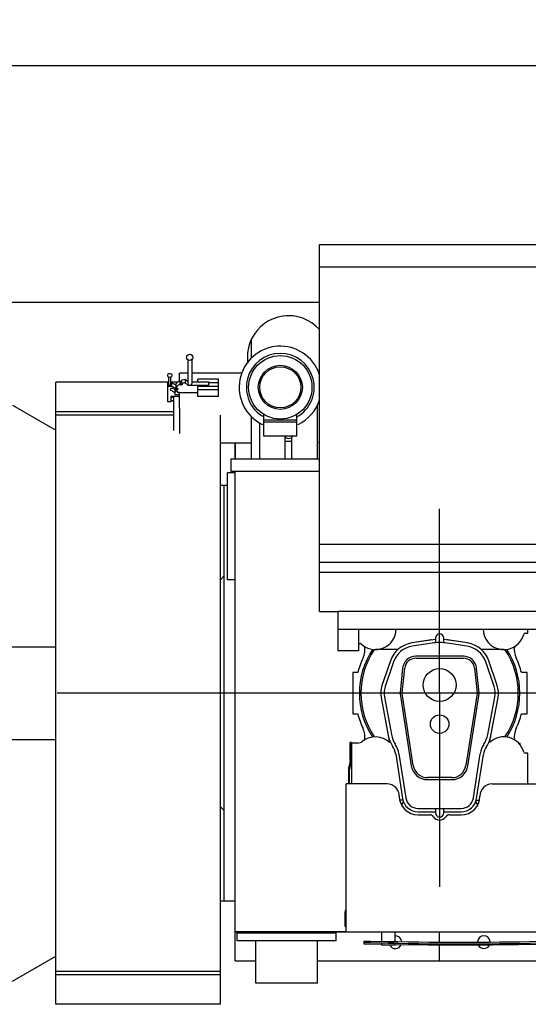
# Model space of a CAD drawing. Header units: millimetres. Extents: x 0 to 1189, y 0 to 841.
# Tile 3 of 147: x 159 to 209, y 60 to 155. Entities that reach past the tile are written whole.
import ezdxf
from ezdxf.enums import TextEntityAlignment as Align

# ---------------------------------------------------------------- set-up
doc = ezdxf.new("R2010")
doc.units = ezdxf.units.MM
doc.header["$LTSCALE"] = 65.395
doc.linetypes.add('CENTER', pattern=[0.6, 0.375, -0.075, 0.075, -0.075])
doc.layers.get('0').update_dxf_attribs({"linetype": 'CONTINUOUS'})
for name, color, linetype in [('25007_030000_IMO-2_SKL_PBL2693', 7, 'CONTINUOUS'), ('25007_040000_IMO-2_SKL_PBL2598', 7, 'CONTINUOUS'), ('25007_040000_IMO-2_SKL_PBL2599', 7, 'CONTINUOUS'), ('25007_040000_IMO-2_SKL_PBL2601', 7, 'CONTINUOUS'), ('25007_040000_IMO-2_SKL_PBL2603', 7, 'CONTINUOUS'), ('25007_040000_IMO-2_SKL_PBL2604', 7, 'CONTINUOUS'), ('25007_040000_IMO-2_SKL_PBL2605', 7, 'CONTINUOUS'), ('25007_040000_TLKGS_KS_V_ABL2590', 7, 'CONTINUOUS'), ('25007_041000_TLKGS_KS_V_ABL2591', 7, 'CONTINUOUS'), ('25087_000000_IMO-2_SKL_PBL2606', 7, 'CONTINUOUS'), ('25087_000000_IMO-2_SKL_PBL2608', 7, 'CONTINUOUS'), ('25087_000000_IMO-2_SKL_PBL2609', 7, 'CONTINUOUS'), ('25087_000000_IMO-2_SKL_PBL2610', 7, 'CONTINUOUS'), ('25087_000000_IMO-2_SKL_PBL2612', 7, 'CONTINUOUS'), ('25087_000000_IMO-2_SKL_PBL2615', 7, 'CONTINUOUS'), ('25087_000000_IMO-2_SKL_PBL2617', 7, 'CONTINUOUS'), ('25087_030000_TLKGS_V_ABL2580', 7, 'CONTINUOUS'), ('25087_100000_TLKGS_V_ABL2581', 7, 'CONTINUOUS'), ('25087_200000_TLKGS_V_ABL2661', 7, 'CONTINUOUS'), ('25087_700000_TLKGS_V_ABL2613', 7, 'CONTINUOUS'), ('8M25C_GENSET_GENERATOR_ABL2571', 7, 'CONTINUOUS'), ('oben_11_VBL2568', 7, 'CONTINUOUS')]:
    doc.layers.add(name, color=color, linetype=linetype)
doc.styles.get("Standard").update_dxf_attribs({"font": 'txt', "width": 0.6})
doc.dimstyles.new('DIMSTYLE_1', dxfattribs={"dimtxt": 3.5, "dimasz": 3.5, "dimexe": 1.8, "dimexo": 0, "dimgap": 0.875, "dimtad": 1, "dimdec": 0, "dimlfac": 25, "dimdsep": 46, "dimtxsty": 'STANDARD', "dimblk": '_FILLED', "dimblk1": '_FILLED', "dimblk2": '_FILLED', "dimcen": 0.09, "dimadec": 0, "dimazin": 0, "dimtp": 2, "dimtm": 2, "dimtfac": 1, "dimtdec": 0, "dimtofl": 0, "dimtmove": 0, "dimatfit": 3, "dimldrblk": '_FILLED', "dimfxl": 1, "dimtolj": 1, "dimarcsym": 0})

# ---------------------------------------------------------------- blocks, each defined once
blk = doc.blocks.new('_FILLED')
at = {"color": 0, "linetype": 'BYBLOCK'}
blk.add_solid([(0, 0), (-1, 0.167), (-1, -0.167)], dxfattribs=at)
blk = doc.blocks.new('*D1')
at = {"color": 2, "linetype": 'CONTINUOUS'}
for p, q in [((39, 128), (39, 152.84)), ((406.478, 106.897), (406.478, 152.84)), ((39, 151.04), (222.739, 151.04)), ((406.478, 151.04), (222.739, 151.04))]:
    blk.add_line(p, q, dxfattribs=at)
at = {"color": 2, "linetype": 'CONTINUOUS', "xscale": 3.5, "yscale": 3.5, "zscale": 3.5, "rotation": 180}
blk.add_blockref('_FILLED', (39, 151.04), dxfattribs=at)
at = {"color": 2, "linetype": 'CONTINUOUS', "xscale": 3.5, "yscale": 3.5, "zscale": 3.5}
blk.add_blockref('_FILLED', (406.478, 151.04), dxfattribs=at)
at = {"color": 2, "linetype": 'CONTINUOUS', "width": 0.636905}
blk.add_text('9187', height=3.5, dxfattribs=at).set_placement((222.739, 151.915), align=Align.CENTER)
blk = doc.blocks.new('8M25C_GENSET_STD_GRUNDRAHMEN_T1_PBL2570', base_point=(194.9, 90))
at = {"layer": '8M25C_GENSET_STD_GRUNDRAHMEN_T1_PBL2570', "color": 7, "linetype": 'CONTINUOUS'}
for p, q in [((188.32, 128), (121.92, 128)), ((158.502, 118), (162.72, 115.565)), ((158.502, 62), (162.72, 64.435))]:
    blk.add_line(p, q, dxfattribs=at)
blk = doc.blocks.new('25087_000000_IMO-2_SKL_PBL2609', base_point=(263.06, 89.15))
at = {"layer": '25087_000000_IMO-2_SKL_PBL2609', "color": 40, "linetype": 'CONTINUOUS'}
for p, q in [((180.12, 114.3), (180.12, 112.8)), ((180.12, 64), (180.12, 111.6)), ((180.12, 111.6), (188.3202, 111.6)), ((180.12, 66.8), (190.92, 66.8)), ((180.12, 64), (182.14, 64)), ((188.14, 64), (331.52, 64))]:
    blk.add_line(p, q, dxfattribs=at)
blk = doc.blocks.new('8M25C_GENSET_STD_GRUNDRAHMEN_ABL2569', base_point=(194.9, 90))
at = {"layer": '25087_000000_IMO-2_SKL_PBL2609'}
blk.add_blockref('25087_000000_IMO-2_SKL_PBL2609', (263.06, 89.15), dxfattribs=at)
at = {"layer": '8M25C_GENSET_STD_GRUNDRAHMEN_T1_PBL2570'}
blk.add_blockref('8M25C_GENSET_STD_GRUNDRAHMEN_T1_PBL2570', (194.9, 90), dxfattribs=at)
blk = doc.blocks.new('8M25C_GENSET_GENERATOR_T1_PBL2572', base_point=(104.2, 91.5))
at = {"layer": '8M25C_GENSET_GENERATOR_T1_PBL2572', "color": 7, "linetype": 'CONTINUOUS'}
for p, q in [((158.42, 94.5), (162.72, 94.5)), ((158.42, 85.5), (162.72, 85.5))]:
    blk.add_line(p, q, dxfattribs=at)
blk = doc.blocks.new('25007_040000_IMO-2_SKL_PBL2604', base_point=(194.36, 89.15))
at = {"layer": '25007_040000_IMO-2_SKL_PBL2604', "color": 40, "linetype": 'CONTINUOUS'}
for p, q in [((180.12, 114.3), (180.12, 112.8)), ((180.12, 64), (180.12, 111.6)), ((180.12, 111.6), (188.3202, 111.6)), ((180.12, 66.8), (190.92, 66.8)), ((180.12, 64), (182.14, 64)), ((188.14, 64), (208.6, 64))]:
    blk.add_line(p, q, dxfattribs=at)
blk = doc.blocks.new('8M25C_GENSET_GENERATOR_ABL2571', base_point=(127.14, 91.5))
at = {"layer": '25007_040000_IMO-2_SKL_PBL2604'}
blk.add_blockref('25007_040000_IMO-2_SKL_PBL2604', (194.36, 89.15), dxfattribs=at)
at = {"layer": '8M25C_GENSET_GENERATOR_T1_PBL2572'}
blk.add_blockref('8M25C_GENSET_GENERATOR_T1_PBL2572', (104.2, 91.5), dxfattribs=at)
blk = doc.blocks.new('25087_000000_IMO-2_SKL_PBL2610', base_point=(263.06, 89.15))
at = {"layer": '25087_000000_IMO-2_SKL_PBL2610', "color": 40, "linetype": 'CONTINUOUS'}
for p, q in [((180.12, 114.3), (180.12, 112.8)), ((180.12, 64), (180.12, 111.6)), ((180.12, 111.6), (188.3202, 111.6)), ((180.12, 66.8), (190.92, 66.8)), ((180.12, 64), (182.14, 64)), ((188.14, 64), (331.52, 64))]:
    blk.add_line(p, q, dxfattribs=at)
blk = doc.blocks.new('25087_111200_24_SIMPLE1_T1_X_PBL2618', base_point=(185.14, 64.26))
at = {"layer": '25087_111200_24_SIMPLE1_T1_X_PBL2618', "color": 7, "linetype": 'CONTINUOUS'}
for p, q in [((180.34, 65.92), (180.34, 66.72)), ((180.34, 66.72), (189.94, 66.72)), ((189.94, 65.92), (189.94, 66.72)), ((189.94, 65.92), (180.34, 65.92)), ((182.14, 61.8), (182.14, 65.92)), ((188.14, 61.8), (188.14, 65.92)), ((188.14, 61.8), (182.14, 61.8))]:
    blk.add_line(p, q, dxfattribs=at)
blk = doc.blocks.new('25087_111200_24_SIMPLE1_T2_X_PBL2622', base_point=(202.02, 66.16))
at = {"layer": '25087_111200_24_SIMPLE1_T2_X_PBL2622', "color": 7, "linetype": 'CONTINUOUS'}
for p, q in [((194.36, 66.8), (194.36, 65.881)), ((195.64, 66.8), (195.64, 65.86)), ((210.12, 66.8), (210.12, 65.894)), ((211.4, 65.52), (211.4, 66.8)), ((192.64, 65.905), (192.64, 65.64)), ((192.64, 65.64), (194.36, 65.611)), ((193.28, 65.904), (195, 65.867)), ((195, 65.707), (193.28, 65.744)), ((194.36, 65.705), (194.36, 65.52)), ((195.64, 65.52), (194.36, 65.52)), ((195.64, 65.68), (195.64, 65.52)), ((210.12, 65.714), (210.12, 65.52)), ((211.4, 65.52), (210.12, 65.52)), ((210.76, 65.904), (210.8, 65.905)), ((210.8, 65.745), (210.76, 65.744)), ((211.4, 65.745), (211.4, 65.745))]:
    blk.add_line(p, q, dxfattribs=at)
blk.add_lwpolyline([(195.64, 65.589), (198.891, 65.533), (205.149, 65.533), (210.12, 65.618)], dxfattribs=at)
for radius, start, end in [(366.703, 268.9031, 271.36573), (366.863, 268.90358, 271.36514)]:
    blk.add_arc((202.02, 432.503), radius, start, end, dxfattribs=at)
for points, knots in [([(192.64, 65.905), (192.64, 65.906), (192.646, 65.906), (192.654, 65.908), (192.67, 65.909), (192.701, 65.91), (192.755, 65.911), (192.833, 65.911), (192.929, 65.91), (193.08, 65.908), (193.198, 65.906), (193.28, 65.904)], [0, 0, 0, 0, 0.005256, 0.019762, 0.04364, 0.0767, 0.169059, 0.293341, 0.444782, 0.617562, 1, 1, 1, 1]), ([(193.28, 65.744), (193.198, 65.746), (193.08, 65.748), (192.929, 65.75), (192.833, 65.751), (192.755, 65.75), (192.701, 65.75), (192.67, 65.748), (192.654, 65.748), (192.646, 65.746), (192.64, 65.746), (192.64, 65.745)], [0, 0, 0, 0, 0.382438, 0.555218, 0.706659, 0.830941, 0.9233, 0.95636, 0.980238, 0.994744, 1, 1, 1, 1]), ([(195, 65.707), (194.918, 65.709), (194.8, 65.71), (194.649, 65.712), (194.553, 65.712), (194.475, 65.711), (194.421, 65.71), (194.39, 65.709), (194.374, 65.708), (194.366, 65.706), (194.36, 65.706), (194.36, 65.705)], [0, 0, 0, 0, 0.382428, 0.5552, 0.706633, 0.830911, 0.923273, 0.956337, 0.980221, 0.994735, 1, 1, 1, 1]), ([(195.64, 65.68), (195.64, 65.681), (195.634, 65.682), (195.626, 65.684), (195.61, 65.685), (195.579, 65.688), (195.525, 65.691), (195.447, 65.695), (195.351, 65.698), (195.2, 65.703), (195.082, 65.706), (195, 65.707)], [0, 0, 0, 0, 0.00534, 0.01993, 0.043882, 0.077002, 0.169433, 0.29372, 0.445107, 0.617793, 1, 1, 1, 1]), ([(210.76, 65.744), (210.678, 65.742), (210.56, 65.739), (210.409, 65.733), (210.313, 65.729), (210.235, 65.725), (210.181, 65.722), (210.15, 65.719), (210.134, 65.718), (210.126, 65.716), (210.12, 65.715), (210.12, 65.714)], [0, 0, 0, 0, 0.382164, 0.554837, 0.70622, 0.830512, 0.922958, 0.956088, 0.98005, 0.994651, 1, 1, 1, 1]), ([(211.4, 65.745), (211.4, 65.746), (211.394, 65.746), (211.386, 65.748), (211.37, 65.748), (211.338, 65.75), (211.285, 65.75), (211.206, 65.751), (211.11, 65.75), (210.96, 65.748), (210.841, 65.746), (210.76, 65.744)], [0, 0, 0, 0, 0.005495, 0.020225, 0.04429, 0.077498, 0.170033, 0.294336, 0.445662, 0.618214, 1, 1, 1, 1]), ([(210.8, 65.905), (210.877, 65.907), (210.988, 65.909), (211.129, 65.911), (211.219, 65.911), (211.292, 65.911), (211.343, 65.911), (211.372, 65.909), (211.387, 65.909), (211.394, 65.907), (211.4, 65.907), (211.4, 65.906)], [0, 0, 0, 0, 0.382436, 0.555214, 0.706654, 0.830936, 0.923295, 0.956355, 0.980233, 0.99474, 1, 1, 1, 1]), ([(211.4, 65.746), (211.4, 65.747), (211.394, 65.747), (211.387, 65.749), (211.372, 65.749), (211.343, 65.75), (211.292, 65.751), (211.219, 65.751), (211.129, 65.751), (210.988, 65.749), (210.877, 65.747), (210.8, 65.745)], [0, 0, 0, 0, 0.005259, 0.019767, 0.043645, 0.076705, 0.169064, 0.293345, 0.444785, 0.617564, 1, 1, 1, 1])]:
    blk.add_open_spline(points, degree=3, knots=knots, dxfattribs=at)
blk = doc.blocks.new('25087_111200_24_SIMPLE1_X_ABL2582', base_point=(263.26, 88.05))
at = {"layer": '25087_000000_IMO-2_SKL_PBL2610'}
blk.add_blockref('25087_000000_IMO-2_SKL_PBL2610', (263.06, 89.15), dxfattribs=at)
at = {"layer": '25087_111200_24_SIMPLE1_T1_X_PBL2618'}
blk.add_blockref('25087_111200_24_SIMPLE1_T1_X_PBL2618', (185.14, 64.26), dxfattribs=at)
at = {"layer": '25087_111200_24_SIMPLE1_T2_X_PBL2622'}
blk.add_blockref('25087_111200_24_SIMPLE1_T2_X_PBL2622', (202.02, 66.16), dxfattribs=at)
blk = doc.blocks.new('25087_111000_21_SIMPLE1_T1_A_PBL2597', base_point=(262.7, 89.15))
at = {"layer": '25087_111000_21_SIMPLE1_T1_A_PBL2597', "color": 7, "linetype": 'CONTINUOUS'}
for p, q in [((180.12, 112.8), (180.12, 114.3)), ((179.4, 101.039), (179.4, 111.44)), ((180.12, 111.44), (179.4, 111.44)), ((180.12, 64), (180.12, 111.6)), ((180.12, 111.6), (188.32, 111.6)), ((180.12, 101.039), (179.4, 101.039)), ((190.92, 66.8), (180.12, 66.8)), ((180.12, 64), (182.14, 64)), ((188.14, 64), (331.52, 64))]:
    blk.add_line(p, q, dxfattribs=at)
for centre, start, end in [((195.7, 65.8), 6.47303, 95.44876), ((204.3, 65.8), 2.75392, 177.77278), ((195.7, 65.8), 208.1676, 337.5885), ((204.3, 65.8), 206.80416, 333.19576)]:
    blk.add_arc(centre, 0.62, start, end, dxfattribs=at)
blk = doc.blocks.new('25087_000000_IMO-2_SKL_PBL2606', base_point=(263.06, 89.15))
at = {"layer": '25087_000000_IMO-2_SKL_PBL2606', "color": 40, "linetype": 'CONTINUOUS'}
for p, q in [((180.12, 114.3), (180.12, 112.8)), ((180.12, 64), (180.12, 111.6)), ((180.12, 111.6), (188.3202, 111.6)), ((180.12, 66.8), (190.92, 66.8)), ((180.12, 64), (182.14, 64)), ((188.14, 64), (331.52, 64))]:
    blk.add_line(p, q, dxfattribs=at)
blk = doc.blocks.new('25087_111000_21_SIMPLE1_T2_A_PBL2664', base_point=(200.04, 89.745))
at = {"layer": '25087_111000_21_SIMPLE1_T2_A_PBL2664', "color": 7, "linetype": 'CONTINUOUS'}
for p, q in [((191.56, 92), (191.56, 88)), ((192.051, 92), (191.56, 92)), ((208.52, 92), (207.949, 92)), ((208.52, 88), (208.52, 92)), ((191.56, 88), (192.051, 88)), ((207.949, 88), (208.52, 88)), ((207.84, 85.12), (207.7, 85.12)), ((207.84, 84.95), (207.84, 85.12))]:
    blk.add_line(p, q, dxfattribs=at)
for centre, radius, start, end in [((190.742, 94.278), 2.002, 335.20087, 7.48968), ((209.259, 94.279), 2.004, 172.6385, 204.80488), ((200, 90), 8.196, 155.20087, 165.87669), ((200, 90), 8.196, 14.12331, 24.80488), ((200, 90), 8.196, 194.12331, 204.80442), ((200, 90), 8.196, 335.2611, 345.87669), ((190.741, 85.721), 2.004, 350.85272, 24.80442), ((209.278, 85.725), 2.019, 155.25929, 187.45184)]:
    blk.add_arc(centre, radius, start, end, dxfattribs=at)
blk = doc.blocks.new('25087_111000_21_SIMPLE1_A_ABL2596', base_point=(262.7, 89.15))
at = {"layer": '25087_000000_IMO-2_SKL_PBL2606'}
blk.add_blockref('25087_000000_IMO-2_SKL_PBL2606', (263.06, 89.15), dxfattribs=at)
at = {"layer": '25087_111000_21_SIMPLE1_T1_A_PBL2597'}
blk.add_blockref('25087_111000_21_SIMPLE1_T1_A_PBL2597', (262.7, 89.15), dxfattribs=at)
at = {"layer": '25087_111000_21_SIMPLE1_T2_A_PBL2664'}
blk.add_blockref('25087_111000_21_SIMPLE1_T2_A_PBL2664', (200.04, 89.745), dxfattribs=at)
blk = doc.blocks.new('25087_000000_IMO-2_SKL_PBL2612', base_point=(263.06, 89.15))
at = {"layer": '25087_000000_IMO-2_SKL_PBL2612', "color": 40, "linetype": 'CONTINUOUS'}
for p, q in [((180.12, 114.3), (180.12, 112.8)), ((180.12, 64), (180.12, 111.6)), ((180.12, 111.6), (188.3202, 111.6)), ((180.12, 66.8), (190.92, 66.8)), ((180.12, 64), (182.14, 64)), ((188.14, 64), (331.52, 64))]:
    blk.add_line(p, q, dxfattribs=at)
blk = doc.blocks.new('25087_171000_21_SIMPLE1_T1_A_PBL2658', base_point=(261.9, 76.01))
at = {"layer": '25087_171000_21_SIMPLE1_T1_A_PBL2658', "color": 7, "linetype": 'CONTINUOUS'}
for p, q in [((191.319, 83.436), (191.319, 85.22)), ((191.439, 85.22), (191.319, 85.22)), ((191.439, 83.436), (191.439, 85.22)), ((191.315, 83.408), (191.147, 82.705)), ((191.263, 82.677), (191.432, 83.38)), ((191.14, 82.649), (191.14, 81.18)), ((191.26, 81.18), (191.26, 82.649)), ((190.92, 66.8), (190.92, 81.18)), ((194.9, 81.18), (190.92, 81.18)), ((205.1, 81.18), (212.1, 81.18)), ((197.9, 78.18), (199.065, 78.18)), ((200.935, 78.18), (202.1, 78.18)), ((190.8, 68.66), (190.8, 67.4)), ((190.92, 66.8), (227.4, 66.8))]:
    blk.add_line(p, q, dxfattribs=at)
for centre, radius, start, end in [((191.199, 83.436), 0.12, 346.5, 360), ((191.199, 83.436), 0.24, 346.5, 360), ((191.38, 82.649), 0.24, 166.5, 180), ((191.38, 82.649), 0.12, 166.5, 180), ((194.9, 80), 1.18, 0, 90), ((205.1, 80), 1.18, 90, 180), ((197.9, 80), 1.82, 180, 270), ((202.1, 80), 1.82, 270, 360), ((199.065, 77.78), 0.4, 31.82137, 90), ((200, 78.36), 0.7, 211.82137, 328.17863), ((200.935, 77.78), 0.4, 90, 148.17863), ((191.4, 68.66), 0.6, 143.32509, 180), ((190.92, 67.4), 0.12, 180, 270)]:
    blk.add_arc(centre, radius, start, end, dxfattribs=at)
blk = doc.blocks.new('25087_171000_21_SIMPLE1_A_ABL2611', base_point=(263.06, 89.15))
at = {"layer": '25087_000000_IMO-2_SKL_PBL2612'}
blk.add_blockref('25087_000000_IMO-2_SKL_PBL2612', (263.06, 89.15), dxfattribs=at)
at = {"layer": '25087_171000_21_SIMPLE1_T1_A_PBL2658'}
blk.add_blockref('25087_171000_21_SIMPLE1_T1_A_PBL2658', (261.9, 76.01), dxfattribs=at)
blk = doc.blocks.new('25087_000000_IMO-2_SKL_PBL2617', base_point=(263.06, 89.15))
at = {"layer": '25087_000000_IMO-2_SKL_PBL2617', "color": 40, "linetype": 'CONTINUOUS'}
for p, q in [((180.12, 114.3), (180.12, 112.8)), ((180.12, 64), (180.12, 111.6)), ((180.12, 111.6), (188.3202, 111.6)), ((180.12, 66.8), (190.92, 66.8)), ((180.12, 64), (182.14, 64)), ((188.14, 64), (331.52, 64))]:
    blk.add_line(p, q, dxfattribs=at)
blk = doc.blocks.new('25087_122000_01_SIMPLE1_D_ABL2616', base_point=(263.06, 89.15))
at = {"layer": '25087_000000_IMO-2_SKL_PBL2617'}
blk.add_blockref('25087_000000_IMO-2_SKL_PBL2617', (263.06, 89.15), dxfattribs=at)
blk = doc.blocks.new('25087_100000_TLKGS_V_ABL2581', base_point=(262.9, 88.05))
at = {"layer": '25087_111000_21_SIMPLE1_A_ABL2596'}
blk.add_blockref('25087_111000_21_SIMPLE1_A_ABL2596', (262.7, 89.15), dxfattribs=at)
at = {"layer": '25087_111200_24_SIMPLE1_X_ABL2582'}
blk.add_blockref('25087_111200_24_SIMPLE1_X_ABL2582', (263.26, 88.05), dxfattribs=at)
at = {"layer": '25087_122000_01_SIMPLE1_D_ABL2616'}
blk.add_blockref('25087_122000_01_SIMPLE1_D_ABL2616', (263.06, 89.15), dxfattribs=at)
at = {"layer": '25087_171000_21_SIMPLE1_A_ABL2611'}
blk.add_blockref('25087_171000_21_SIMPLE1_A_ABL2611', (263.06, 89.15), dxfattribs=at)
blk = doc.blocks.new('25087_000000_IMO-2_SKL_PBL2615', base_point=(263.06, 89.15))
at = {"layer": '25087_000000_IMO-2_SKL_PBL2615', "color": 40, "linetype": 'CONTINUOUS'}
for p, q in [((180.12, 114.3), (180.12, 112.8)), ((180.12, 64), (180.12, 111.6)), ((180.12, 111.6), (188.3202, 111.6)), ((180.12, 66.8), (190.92, 66.8)), ((180.12, 64), (182.14, 64)), ((188.14, 64), (331.52, 64))]:
    blk.add_line(p, q, dxfattribs=at)
blk = doc.blocks.new('25087_727000_27_SIMPLE1_T1_B_PBL2660', base_point=(287.825, 117.58))
at = {"layer": '25087_727000_27_SIMPLE1_T1_B_PBL2660', "color": 7, "linetype": 'CONTINUOUS'}
for p, q in [((188.32, 97.933), (188.32, 133.622)), ((188.32, 133.622), (330.054, 133.622)), ((188.32, 131.44), (330.054, 131.44)), ((188.32, 104.492), (330.054, 104.492)), ((188.32, 102.747), (330.054, 102.747)), ((188.32, 101.77), (330.054, 101.77)), ((188.32, 97.933), (190.12, 97.933)), ((190.12, 97.934), (190.12, 94.12)), ((330.054, 97.934), (190.12, 97.934)), ((190.12, 96.241), (330.46, 96.241)), ((192.12, 96.241), (192.12, 94.12)), ((192.12, 94.12), (190.12, 94.12))]:
    blk.add_line(p, q, dxfattribs=at)
blk = doc.blocks.new('25087_727000_27_SIMPLE1_B_ABL2614', base_point=(283.725, 102.52))
at = {"layer": '25087_000000_IMO-2_SKL_PBL2615'}
blk.add_blockref('25087_000000_IMO-2_SKL_PBL2615', (263.06, 89.15), dxfattribs=at)
at = {"layer": '25087_727000_27_SIMPLE1_T1_B_PBL2660'}
blk.add_blockref('25087_727000_27_SIMPLE1_T1_B_PBL2660', (287.825, 117.58), dxfattribs=at)
blk = doc.blocks.new('25087_700000_TLKGS_V_ABL2613', base_point=(283.725, 102.52))
at = {"layer": '25087_727000_27_SIMPLE1_B_ABL2614'}
blk.add_blockref('25087_727000_27_SIMPLE1_B_ABL2614', (283.725, 102.52), dxfattribs=at)
blk = doc.blocks.new('25007_210700_21_SIMPLE1_T1_A_PBL2663', base_point=(200, 88.42))
at = {"layer": '25007_210700_21_SIMPLE1_T1_A_PBL2663', "color": 7, "linetype": 'CONTINUOUS'}
for p, q in [((208.326, 95.84), (208.56, 95.84)), ((208.56, 95.84), (208.56, 96.241)), ((192.12, 94.84), (192.266, 94.84)), ((199.219, 95.181), (197.296, 94.891)), ((202.704, 94.891), (200.781, 95.181)), ((195.927, 94.24), (193.76, 94.24)), ((206.24, 94.24), (204.073, 94.24)), ((195.011, 85.883), (195.136, 85.211)), ((204.864, 85.211), (204.989, 85.883)), ((191.44, 85.16), (191.44, 81.18)), ((192.028, 85.16), (191.44, 85.16)), ((208.56, 84.16), (208.326, 84.16)), ((208.56, 81.18), (208.56, 84.16)), ((196.428, 79.6), (196.126, 79.6)), ((196.428, 79.6), (196.449, 79.462)), ((203.551, 79.462), (203.572, 79.6)), ((203.572, 79.6), (203.874, 79.6))]:
    blk.add_line(p, q, dxfattribs=at)
for centre, radius, start, end in [((193.76, 96.24), 2, 226.23826, 0.03673), ((206.24, 96.24), 2, 179.81606, 344.97389), ((208.326, 95.68), 0.16, 90, 164.97389), ((192.266, 94.68), 0.16, 46.23826, 90), ((200, 90), 5.24, 98.176, 98.57538), ((200, 90), 5.24, 81.42462, 81.824), ((200, 90), 7.797, 146.8737, 213.1263), ((200, 90), 7.64, 146.26282, 213.73718), ((200, 90), 7.64, 326.26282, 33.73718), ((200, 90), 7.797, 326.8737, 33.1263), ((192.028, 85.96), 0.8, 270, 308.21321), ((193.76, 83.76), 2, 46.51027, 128.21321), ((206.24, 83.76), 2, 15.02611, 133.48973), ((208.326, 84.32), 0.16, 195.02611, 270), ((198.12, 78.6), 1.88, 152.71328, 166.99029), ((201.88, 78.6), 1.88, 13.00971, 27.28672)]:
    blk.add_arc(centre, radius, start, end, dxfattribs=at)
blk = doc.blocks.new('25007_210700_21_SIMPLE1_T2_A_PBL2665', base_point=(200, 86.86))
at = {"layer": '25007_210700_21_SIMPLE1_T2_A_PBL2665', "color": 7, "linetype": 'CONTINUOUS'}
for p, q in [((199.6, 95.236), (197.296, 94.891)), ((199.266, 94.865), (197.34, 94.575)), ((199.6, 95.36), (199.6, 94.904)), ((200.4, 94.904), (200.4, 95.36)), ((202.704, 94.891), (200.4, 95.236)), ((202.66, 94.575), (200.734, 94.865)), ((195.217, 93.153), (194.402, 90.743)), ((195.52, 93.05), (194.705, 90.641)), ((202.32, 93.6), (197.68, 93.6)), ((197.68, 93.4), (202.32, 93.4)), ((205.295, 90.641), (204.48, 93.05)), ((205.598, 90.743), (204.783, 93.153)), ((196.407, 92.451), (196.159, 90.045)), ((196.358, 90.025), (196.606, 92.431)), ((203.394, 92.431), (203.642, 90.025)), ((203.841, 90.045), (203.593, 92.451)), ((194.319, 89.574), (195.006, 85.899)), ((194.634, 89.633), (195.316, 85.982)), ((196.162, 89.932), (197.244, 82.955)), ((197.441, 82.986), (196.36, 89.963)), ((203.64, 89.963), (202.559, 82.986)), ((202.756, 82.955), (203.838, 89.932)), ((204.684, 85.982), (205.366, 89.633)), ((204.994, 85.899), (205.681, 89.574)), ((195.736, 84.066), (196.402, 79.767)), ((196.052, 84.115), (196.718, 79.816)), ((203.282, 79.816), (203.948, 84.115)), ((203.598, 79.767), (204.261, 84.043)), ((201.175, 81.8), (198.825, 81.8)), ((198.825, 81.6), (201.175, 81.6)), ((197.904, 78.8), (202.096, 78.8)), ((199.6, 78.8), (199.6, 78.36)), ((200.4, 78.36), (200.4, 78.8)), ((197.904, 78.48), (199.6, 78.48)), ((200.4, 78.48), (202.096, 78.48))]:
    blk.add_line(p, q, dxfattribs=at)
for centre, radius in [((200, 90.8), 1.6), ((200, 87), 0.9)]:
    blk.add_circle(centre, radius, dxfattribs=at)
for centre, radius, start, end in [((200, 95.36), 0.4, 0, 180), ((197.68, 92.32), 2.6, 98.5, 161.31881), ((200, 90), 4.92, 81.42462, 98.57538), ((202.32, 92.32), 2.6, 18.68119, 81.5), ((197.68, 92.32), 2.28, 98.57538, 161.31881), ((202.32, 92.32), 2.28, 18.68119, 81.42462), ((197.68, 92.32), 1.28, 90, 174.12748), ((197.68, 92.32), 1.08, 90, 174.12748), ((202.32, 92.32), 1.28, 5.87252, 90), ((202.32, 92.32), 1.08, 5.87252, 90), ((196.6, 90), 2.32, 161.31881, 190.586), ((196.6, 90), 2, 161.31881, 190.58621), ((196.6, 90), 0.443, 174.12748, 188.81041), ((196.6, 90), 0.243, 174.12748, 188.81041), ((203.4, 90), 0.243, 351.18959, 5.87252), ((203.4, 90), 0.443, 351.18959, 5.87252), ((203.4, 90), 2, 349.41379, 18.68119), ((203.4, 90), 2.32, 349.414, 18.68119), ((197.755, 86.413), 2.797, 190.586, 213.58336), ((197.872, 86.46), 2.6, 190.58621, 213.28949), ((202.128, 86.46), 2.6, 326.71051, 349.41379), ((202.123, 86.436), 2.92, 326.73424, 349.414), ((193.76, 83.76), 1.999, 8.81041, 33.58336), ((193.76, 83.76), 2.319, 8.81041, 33.28949), ((206.24, 83.76), 2.319, 146.71051, 171.18959), ((206.237, 83.737), 2, 146.73424, 171.18959), ((198.825, 83.2), 1.6, 188.81041, 270), ((198.825, 83.2), 1.4, 188.81041, 270), ((201.175, 83.2), 1.4, 270, 351.18959), ((201.175, 83.2), 1.6, 270, 351.18959), ((197.904, 80), 1.52, 188.81041, 270), ((197.904, 80), 1.2, 188.81041, 270), ((202.096, 80), 1.2, 270, 351.18959), ((202.096, 80), 1.52, 270, 351.18959), ((200, 78.36), 0.4, 180, 360)]:
    blk.add_arc(centre, radius, start, end, dxfattribs=at)
blk = doc.blocks.new('25007_030000_IMO-2_SKL_PBL2693', base_point=(200, 65.4))
at = {"layer": '25007_030000_IMO-2_SKL_PBL2693', "color": 40, "linetype": 'CONTINUOUS'}
for p, q in [((200, 65.807), (200, 66.8)), ((200, 64), (200, 65.533))]:
    blk.add_line(p, q, dxfattribs=at)
blk = doc.blocks.new('25007_210700_21_SIMPLE1_A_ABL2662', base_point=(200, 81.12))
at = {"layer": '25007_030000_IMO-2_SKL_PBL2693'}
blk.add_blockref('25007_030000_IMO-2_SKL_PBL2693', (200, 65.4), dxfattribs=at)
at = {"layer": '25007_210700_21_SIMPLE1_T1_A_PBL2663'}
blk.add_blockref('25007_210700_21_SIMPLE1_T1_A_PBL2663', (200, 88.42), dxfattribs=at)
at = {"layer": '25007_210700_21_SIMPLE1_T2_A_PBL2665'}
blk.add_blockref('25007_210700_21_SIMPLE1_T2_A_PBL2665', (200, 86.86), dxfattribs=at)
blk = doc.blocks.new('25087_200000_TLKGS_V_ABL2661', base_point=(260.2, 81.12))
at = {"layer": '25007_210700_21_SIMPLE1_A_ABL2662'}
blk.add_blockref('25007_210700_21_SIMPLE1_A_ABL2662', (200, 81.12), dxfattribs=at)
blk = doc.blocks.new('25087_030000_TLKGS_V_ABL2580', base_point=(283.365, 101.42))
at = {"layer": '25087_100000_TLKGS_V_ABL2581'}
blk.add_blockref('25087_100000_TLKGS_V_ABL2581', (262.9, 88.05), dxfattribs=at)
at = {"layer": '25087_200000_TLKGS_V_ABL2661'}
blk.add_blockref('25087_200000_TLKGS_V_ABL2661', (260.2, 81.12), dxfattribs=at)
at = {"layer": '25087_700000_TLKGS_V_ABL2613'}
blk.add_blockref('25087_700000_TLKGS_V_ABL2613', (283.725, 102.52), dxfattribs=at)
blk = doc.blocks.new('25007_731000_20_SIMPLE1_T1_B_PBL2593', base_point=(179.42, 90))
at = {"layer": '25007_731000_20_SIMPLE1_T1_B_PBL2593', "color": 7, "linetype": 'CONTINUOUS'}
for p, q in [((179.08, 110.2), (178.72, 110.2)), ((179.08, 69.8), (179.08, 110.2)), ((179.4, 110.2), (179.08, 110.2)), ((179.08, 101.4), (178.72, 101.04)), ((179.08, 78.6), (178.72, 78.96)), ((179.08, 69.8), (178.72, 69.8)), ((180.12, 69.8), (179.08, 69.8))]:
    blk.add_line(p, q, dxfattribs=at)
blk = doc.blocks.new('25007_040000_IMO-2_SKL_PBL2598', base_point=(194.36, 89.15))
at = {"layer": '25007_040000_IMO-2_SKL_PBL2598', "color": 40, "linetype": 'CONTINUOUS'}
for p, q in [((180.12, 114.3), (180.12, 112.8)), ((180.12, 64), (180.12, 111.6)), ((180.12, 111.6), (188.3202, 111.6)), ((180.12, 66.8), (190.92, 66.8)), ((180.12, 64), (182.14, 64)), ((188.14, 64), (208.6, 64))]:
    blk.add_line(p, q, dxfattribs=at)
blk = doc.blocks.new('25007_731000_20_SIMPLE1_B_ABL2592', base_point=(193.66, 89.15))
at = {"layer": '25007_040000_IMO-2_SKL_PBL2598'}
blk.add_blockref('25007_040000_IMO-2_SKL_PBL2598', (194.36, 89.15), dxfattribs=at)
at = {"layer": '25007_731000_20_SIMPLE1_T1_B_PBL2593'}
blk.add_blockref('25007_731000_20_SIMPLE1_T1_B_PBL2593', (179.42, 90), dxfattribs=at)
blk = doc.blocks.new('25007_733000_05_SIMPLE1_T1_A_PBL2595', base_point=(181.05, 119.136))
at = {"layer": '25007_733000_05_SIMPLE1_T1_A_PBL2595', "color": 7, "linetype": 'CONTINUOUS'}
for p, q in [((181.72, 122.595), (181.72, 124.444)), ((175.52, 122.435), (175.52, 120.135)), ((175.92, 122.435), (175.92, 120.1)), ((173.68, 120.01), (173.68, 120.725)), ((173.88, 120.01), (173.88, 120.724)), ((174.72, 120.356), (174.72, 121.1)), ((175.52, 121.1), (174.72, 121.1)), ((180.768, 121.1), (175.92, 121.1)), ((173.597, 118.337), (173.597, 120.183)), ((173.597, 120.183), (173.68, 120.183)), ((173.597, 119.837), (173.972, 119.837)), ((173.88, 120.183), (173.972, 120.183)), ((173.972, 119.837), (173.972, 120.183)), ((173.972, 120.183), (174.372, 119.983)), ((173.972, 119.837), (174.572, 119.537)), ((174.372, 119.983), (174.372, 119.637)), ((174.752, 120.373), (174.752, 120.027)), ((174.752, 120.373), (174.838, 120.299)), ((174.838, 119.952), (174.752, 120.027)), ((174.838, 120.299), (174.911, 120.32)), ((174.838, 120.299), (174.838, 119.952)), ((175.011, 120.002), (174.838, 119.952)), ((174.911, 120.435), (174.911, 120.089)), ((174.911, 120.089), (175.011, 120.002)), ((175.28, 120.516), (175.28, 120.169)), ((175.28, 120.516), (175.52, 120.308)), ((175.56, 119.927), (175.28, 120.169)), ((175.56, 119.996), (175.56, 119.927)), ((177.56, 119.927), (175.56, 119.927)), ((175.92, 120.273), (177.56, 120.273)), ((176.52, 120.273), (176.52, 120.52)), ((178.52, 120.52), (176.52, 120.52)), ((176.52, 119.48), (176.52, 119.827)), ((178.52, 119.827), (176.52, 119.827)), ((177.56, 119.827), (177.56, 120.273)), ((178.52, 120.173), (177.56, 120.173)), ((178.52, 118.854), (178.52, 120.52)), ((173.88, 118.837), (173.88, 118.337)), ((174.72, 118.837), (173.88, 118.837)), ((174.16, 118.76), (173.88, 118.76)), ((174.289, 119.537), (174.147, 119.608)), ((174.16, 115.541), (174.16, 118.837)), ((174.372, 119.537), (174.289, 119.537)), ((174.289, 119.037), (174.289, 119.383)), ((174.289, 119.383), (174.439, 119.383)), ((174.289, 119.037), (174.72, 119.037)), ((174.372, 119.637), (174.572, 119.637)), ((174.54, 119.277), (174.74, 119.277)), ((174.572, 119.637), (174.572, 119.537)), ((174.72, 117.7), (174.72, 119.277)), ((174.74, 119.277), (174.74, 119.227)), ((174.74, 119.227), (176.52, 119.227)), ((176.52, 118.854), (176.52, 119.48)), ((178.52, 119.48), (176.52, 119.48)), ((178.52, 118.854), (176.52, 118.854)), ((173.88, 118.337), (173.597, 118.337)), ((174.16, 118.44), (173.88, 118.44)), ((188.12, 112.8), (188.12, 117.994)), ((174.72, 117.7), (174.72, 115.244)), ((181.72, 112.8), (181.72, 116.892)), ((182.92, 115), (182.92, 117.106)), ((186.12, 115), (186.12, 117.106)), ((182.52, 112.8), (182.52, 116.274)), ((186.12, 116.538), (182.92, 116.538)), ((186.12, 116.338), (182.92, 116.338)), ((186.12, 115), (182.92, 115)), ((185, 114.468), (185, 114.892)), ((185.64, 114.468), (185.64, 114.892)), ((181.72, 114.3), (178.72, 114.3)), ((185, 112.8), (185, 114.468)), ((185.64, 114.468), (185, 114.468)), ((185.64, 112.8), (185.64, 114.468)), ((188.32, 114.409), (188.12, 114.34)), ((179.72, 112.8), (179.72, 111.6)), ((179.72, 112.8), (188.32, 112.8)), ((179.72, 111.6), (180.12, 111.6))]:
    blk.add_line(p, q, dxfattribs=at)
for centre, radius in [((175.72, 122.656), 0.3), ((184.52, 119.738), 3.08), ((184.52, 119.738), 2.141), ((184.52, 119.738), 2), ((173.78, 120.897), 0.2)]:
    blk.add_circle(centre, radius, dxfattribs=at)
for centre, radius, start, end in [((185.32, 122.7), 4, 41.37535, 154.15807), ((185.32, 122.7), 4, 83.21351, 96.78649), ((185.32, 122.7), 4, 154.12713, 188.78033), ((184.52, 119.738), 4, 18.75755, 244.18605), ((184.52, 119.738), 3.3, 299.08173, 240.91827), ((184.52, 119.738), 4, 295.81395, 341.24245), ((185.32, 115.25), 0.48, 209.85707, 330.14293)]:
    blk.add_arc(centre, radius, start, end, dxfattribs=at)
blk.add_ellipse((175.72, 119.961), major_axis=(-0.176, 0.234), ratio=0.402543, start_param=0.491397, end_param=1.134898, dxfattribs=at)
for points, knots in [([(173.68, 120.01), (173.68, 119.987), (173.705, 119.939), (173.78, 119.915), (173.855, 119.939), (173.88, 119.987), (173.88, 120.01)], [0, 0, 0, 0, 0.237341, 0.5, 0.762659, 1, 1, 1, 1]), ([(174.372, 119.983), (174.378, 120.021), (174.445, 120.199), (174.618, 120.311), (174.752, 120.373)], [0, 0, 0, 0, 0.207595, 1, 1, 1, 1]), ([(174.752, 120.027), (174.7, 120.003), (174.54, 119.917), (174.393, 119.763), (174.372, 119.637)], [0, 0, 0, 0, 0.305402, 1, 1, 1, 1]), ([(174.911, 120.435), (174.94, 120.445), (175.06, 120.481), (175.185, 120.504), (175.28, 120.516)], [0, 0, 0, 0, 0.239695, 1, 1, 1, 1]), ([(175.28, 120.169), (175.248, 120.165), (175.123, 120.147), (175, 120.118), (174.911, 120.089)], [0, 0, 0, 0, 0.259366, 1, 1, 1, 1]), ([(175.72, 119.927), (175.705, 119.927), (175.646, 119.932), (175.589, 119.963), (175.56, 119.996)], [0, 0, 0, 0, 0.26051, 1, 1, 1, 1]), ([(175.92, 120.1), (175.92, 120.055), (175.87, 119.958), (175.77, 119.927), (175.72, 119.927)], [0, 0, 0, 0, 0.474681, 1, 1, 1, 1]), ([(174.147, 119.608), (174.116, 119.623), (174.04, 119.639), (173.924, 119.638), (173.806, 119.588), (173.806, 119.537)], [0, 0, 0, 0, 0.281986, 0.58977, 1, 1, 1, 1]), ([(173.806, 119.537), (173.806, 119.529), (173.815, 119.491), (173.854, 119.47), (173.882, 119.458)], [0, 0, 0, 0, 0.202386, 1, 1, 1, 1]), ([(173.882, 119.458), (173.941, 119.435), (174.048, 119.383), (174.181, 119.282), (174.267, 119.166), (174.289, 119.078), (174.289, 119.037)], [0, 0, 0, 0, 0.309429, 0.575514, 0.800852, 1, 1, 1, 1]), ([(174.219, 119.573), (174.23, 119.559), (174.268, 119.502), (174.289, 119.433), (174.289, 119.383)], [0, 0, 0, 0, 0.26986, 1, 1, 1, 1]), ([(174.372, 119.537), (174.375, 119.513), (174.405, 119.412), (174.478, 119.328), (174.54, 119.277)], [0, 0, 0, 0, 0.225936, 1, 1, 1, 1])]:
    blk.add_open_spline(points, degree=3, knots=knots, dxfattribs=at)
blk = doc.blocks.new('25007_040000_IMO-2_SKL_PBL2599', base_point=(194.36, 89.15))
at = {"layer": '25007_040000_IMO-2_SKL_PBL2599', "color": 40, "linetype": 'CONTINUOUS'}
for p, q in [((180.12, 114.3), (180.12, 112.8)), ((180.12, 64), (180.12, 111.6)), ((180.12, 111.6), (188.3202, 111.6)), ((180.12, 66.8), (190.92, 66.8)), ((180.12, 64), (182.14, 64)), ((188.14, 64), (208.6, 64))]:
    blk.add_line(p, q, dxfattribs=at)
blk = doc.blocks.new('25007_733000_05_SIMPLE1_A_ABL2594', base_point=(194.36, 89.15))
at = {"layer": '25007_040000_IMO-2_SKL_PBL2599'}
blk.add_blockref('25007_040000_IMO-2_SKL_PBL2599', (194.36, 89.15), dxfattribs=at)
at = {"layer": '25007_733000_05_SIMPLE1_T1_A_PBL2595'}
blk.add_blockref('25007_733000_05_SIMPLE1_T1_A_PBL2595', (181.05, 119.136), dxfattribs=at)
blk = doc.blocks.new('25007_040000_IMO-2_SKL_PBL2601', base_point=(194.36, 89.15))
at = {"layer": '25007_040000_IMO-2_SKL_PBL2601', "color": 40, "linetype": 'CONTINUOUS'}
for p, q in [((180.12, 114.3), (180.12, 112.8)), ((180.12, 64), (180.12, 111.6)), ((180.12, 111.6), (188.3202, 111.6)), ((180.12, 66.8), (190.92, 66.8)), ((180.12, 64), (182.14, 64)), ((188.14, 64), (208.6, 64))]:
    blk.add_line(p, q, dxfattribs=at)
blk = doc.blocks.new('25007_884500_26_SIMPLE1_X_ABL2600', base_point=(194.36, 89.15))
at = {"layer": '25007_040000_IMO-2_SKL_PBL2601'}
blk.add_blockref('25007_040000_IMO-2_SKL_PBL2601', (194.36, 89.15), dxfattribs=at)
blk = doc.blocks.new('25007_040000_IMO-2_SKL_PBL2603', base_point=(194.36, 89.15))
at = {"layer": '25007_040000_IMO-2_SKL_PBL2603', "color": 40, "linetype": 'CONTINUOUS'}
for p, q in [((180.12, 114.3), (180.12, 112.8)), ((180.12, 64), (180.12, 111.6)), ((180.12, 111.6), (188.3202, 111.6)), ((180.12, 66.8), (190.92, 66.8)), ((180.12, 64), (182.14, 64)), ((188.14, 64), (208.6, 64))]:
    blk.add_line(p, q, dxfattribs=at)
blk = doc.blocks.new('25007_884500_28_SIMPLE1_X_ABL2602', base_point=(194.36, 89.15))
at = {"layer": '25007_040000_IMO-2_SKL_PBL2603'}
blk.add_blockref('25007_040000_IMO-2_SKL_PBL2603', (194.36, 89.15), dxfattribs=at)
blk = doc.blocks.new('25007_041000_TLKGS_KS_V_ABL2591', base_point=(193.66, 89.15))
at = {"layer": '25007_731000_20_SIMPLE1_B_ABL2592'}
blk.add_blockref('25007_731000_20_SIMPLE1_B_ABL2592', (193.66, 89.15), dxfattribs=at)
at = {"layer": '25007_733000_05_SIMPLE1_A_ABL2594'}
blk.add_blockref('25007_733000_05_SIMPLE1_A_ABL2594', (194.36, 89.15), dxfattribs=at)
at = {"layer": '25007_884500_26_SIMPLE1_X_ABL2600'}
blk.add_blockref('25007_884500_26_SIMPLE1_X_ABL2600', (194.36, 89.15), dxfattribs=at)
at = {"layer": '25007_884500_28_SIMPLE1_X_ABL2602'}
blk.add_blockref('25007_884500_28_SIMPLE1_X_ABL2602', (194.36, 89.15), dxfattribs=at)
blk = doc.blocks.new('25007_040000_TLKGS_KS_V_ABL2590', base_point=(193.66, 89.15))
at = {"layer": '25007_041000_TLKGS_KS_V_ABL2591'}
blk.add_blockref('25007_041000_TLKGS_KS_V_ABL2591', (193.66, 89.15), dxfattribs=at)
blk = doc.blocks.new('25087_000000_TLKGS_MARKETING_ABL2573', base_point=(292.599, 96.761))
at = {"layer": '25007_040000_TLKGS_KS_V_ABL2590'}
blk.add_blockref('25007_040000_TLKGS_KS_V_ABL2590', (193.66, 89.15), dxfattribs=at)
at = {"layer": '25087_030000_TLKGS_V_ABL2580'}
blk.add_blockref('25087_030000_TLKGS_V_ABL2580', (283.365, 101.42), dxfattribs=at)
blk = doc.blocks.new('8M25C_GENSET_SCHUTZHAUBE_T1_PBL2579', base_point=(170.72, 90))
at = {"layer": '8M25C_GENSET_SCHUTZHAUBE_T1_PBL2579', "color": 7, "linetype": 'CONTINUOUS'}
for p, q in [((162.72, 59.76), (162.72, 120.24)), ((173.68, 120.24), (162.72, 120.24)), ((174.542, 120.24), (173.88, 120.24)), ((174.16, 117.36), (162.72, 117.36)), ((174.16, 117.04), (162.72, 117.04)), ((178.72, 59.76), (178.72, 117.04)), ((178.72, 62.96), (162.72, 62.96)), ((178.72, 62.64), (162.72, 62.64)), ((178.72, 59.76), (162.72, 59.76))]:
    blk.add_line(p, q, dxfattribs=at)
blk = doc.blocks.new('25007_040000_IMO-2_SKL_PBL2605', base_point=(194.36, 89.15))
at = {"layer": '25007_040000_IMO-2_SKL_PBL2605', "color": 40, "linetype": 'CONTINUOUS'}
for p, q in [((180.12, 114.3), (180.12, 112.8)), ((180.12, 64), (180.12, 111.6)), ((180.12, 111.6), (188.3202, 111.6)), ((180.12, 66.8), (190.92, 66.8)), ((180.12, 64), (182.14, 64)), ((188.14, 64), (208.6, 64))]:
    blk.add_line(p, q, dxfattribs=at)
blk = doc.blocks.new('8M25C_GENSET_SCHUTZHAUBE_ABL2578', base_point=(185.66, 90))
at = {"layer": '25007_040000_IMO-2_SKL_PBL2605'}
blk.add_blockref('25007_040000_IMO-2_SKL_PBL2605', (194.36, 89.15), dxfattribs=at)
at = {"layer": '8M25C_GENSET_SCHUTZHAUBE_T1_PBL2579'}
blk.add_blockref('8M25C_GENSET_SCHUTZHAUBE_T1_PBL2579', (170.72, 90), dxfattribs=at)
blk = doc.blocks.new('25087_000000_TRENNSTELLEN_TLKGS_PBL2607', base_point=(263.06, 89.15))
at = {"layer": '25087_000000_TRENNSTELLEN_TLKGS_PBL2607', "color": 40, "linetype": 'CONTINUOUS'}
for p, q in [((180.12, 114.3), (180.12, 112.8)), ((180.12, 64), (180.12, 111.6)), ((180.12, 111.6), (188.3202, 111.6)), ((180.12, 66.8), (190.92, 66.8)), ((180.12, 64), (182.14, 64)), ((188.14, 64), (331.52, 64))]:
    blk.add_line(p, q, dxfattribs=at)
blk = doc.blocks.new('25087_000000_IMO-2_SKL_PBL2608', base_point=(196.331, 89.15))
at = {"layer": '25087_000000_IMO-2_SKL_PBL2608', "color": 40, "linetype": 'CONTINUOUS'}
for p, q in [((180.12, 114.3), (180.12, 112.8)), ((180.12, 64), (180.12, 111.6)), ((180.12, 111.6), (188.32, 111.6)), ((180.12, 66.8), (190.92, 66.8)), ((180.12, 64), (182.14, 64)), ((188.14, 64), (331.52, 64))]:
    blk.add_line(p, q, dxfattribs=at)
at = {"layer": '25087_000000_IMO-2_SKL_PBL2608', "color": 2, "linetype": 'CENTER'}
for p, q in [((200, 90), (200, 107.934)), ((187.358, 90), (43.165, 90)), ((197.705, 90), (187.358, 90)), ((220.438, 90), (197.705, 90)), ((200, 90), (200, 71.18))]:
    blk.add_line(p, q, dxfattribs=at)
blk = doc.blocks.new('OBEN_11_VBL2568', base_point=(222.739, 94.7))
at = {"layer": '25087_000000_IMO-2_SKL_PBL2608'}
blk.add_blockref('25087_000000_IMO-2_SKL_PBL2608', (196.331, 89.15), dxfattribs=at)
at = {"layer": '25087_000000_TLKGS_MARKETING_ABL2573'}
blk.add_blockref('25087_000000_TLKGS_MARKETING_ABL2573', (292.599, 96.761), dxfattribs=at)
at = {"layer": '25087_000000_TRENNSTELLEN_TLKGS_PBL2607'}
blk.add_blockref('25087_000000_TRENNSTELLEN_TLKGS_PBL2607', (263.06, 89.15), dxfattribs=at)
at = {"layer": '8M25C_GENSET_GENERATOR_ABL2571'}
blk.add_blockref('8M25C_GENSET_GENERATOR_ABL2571', (127.14, 91.5), dxfattribs=at)
at = {"layer": '8M25C_GENSET_SCHUTZHAUBE_ABL2578'}
blk.add_blockref('8M25C_GENSET_SCHUTZHAUBE_ABL2578', (185.66, 90), dxfattribs=at)
at = {"layer": '8M25C_GENSET_STD_GRUNDRAHMEN_ABL2569'}
blk.add_blockref('8M25C_GENSET_STD_GRUNDRAHMEN_ABL2569', (194.9, 90), dxfattribs=at)

msp = doc.modelspace()

# ---------------------------------------------------------------- block references
at = {"layer": 'oben_11_VBL2568'}
msp.add_blockref('OBEN_11_VBL2568', (222.73893, 94.7), dxfattribs=at)

# ---------------------------------------------------------------- dimensions: what is measured, and where the dimension line sits
at = {"color": 2, "linetype": 'CONTINUOUS'}
dim = msp.add_linear_dim(base=(406.47786, 151.0404), p1=(39, 128), p2=(406.47786, 106.8972), dimstyle='DIMSTYLE_1', dxfattribs=at)
dim.commit()
dim.dimension.update_dxf_attribs({"geometry": '*D1', "text_midpoint": (222.40559, 151.0404), "dimtype": 160})

doc.saveas('drawing.dxf')
